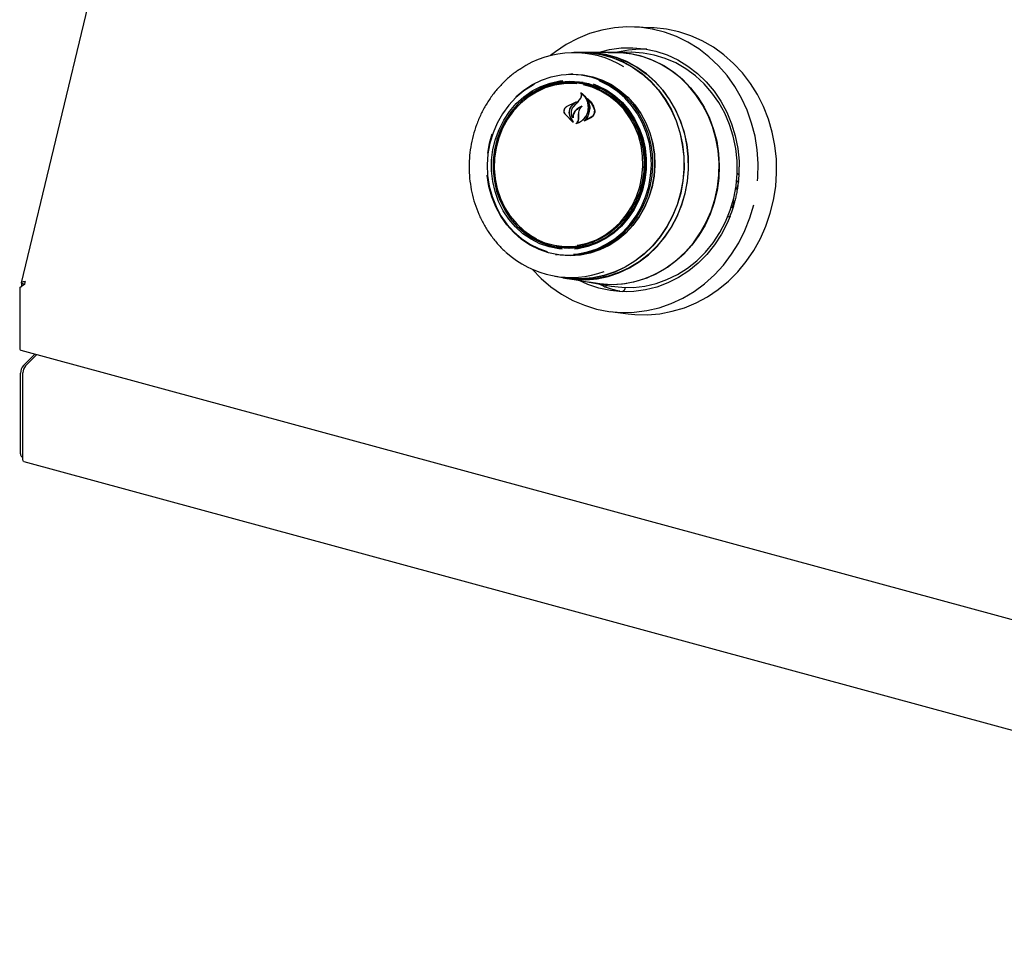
# Model space of a CAD drawing. Header units: inches. Extents: x 35 to 165, y 14 to 119.
# Tile 29 of 39: x 125 to 133, y 88 to 95. Entities that reach past the tile are written whole.
import ezdxf

# ---------------------------------------------------------------- set-up
doc = ezdxf.new("R2010")
doc.units = ezdxf.units.IN
doc.header["$LTSCALE"] = 12
doc.header["$MEASUREMENT"] = 0

msp = doc.modelspace()

# ---------------------------------------------------------------- linework, layer by layer
at = {"color": 7, "linetype": 'Continuous', "lineweight": 25}
for p, q in [((125.9682, 97.4722), (124.9363, 93.182)), ((129.9608, 95.2137), (129.8188, 95.2195)), ((129.3997, 95.0155), (129.3371, 95.0154)), ((129.4325, 95.0173), (129.3997, 95.0172)), ((129.6597, 95.0161), (129.4322, 95.0156)), ((129.7925, 95.018), (129.6599, 95.0177)), ((129.3278, 94.8429), (129.3131, 94.8429)), ((129.3229, 94.7762), (129.3059, 94.7762)), ((129.3708, 94.6249), (129.3914, 94.6517)), ((129.3718, 94.6257), (129.3928, 94.6522)), ((129.3986, 94.6907), (129.3953, 94.691)), ((129.2793, 94.586), (129.3441, 94.6186)), ((129.2798, 94.5872), (129.3564, 94.623)), ((129.3446, 94.6173), (129.3175, 94.5925)), ((129.3367, 94.5872), (129.3708, 94.6249)), ((129.3461, 94.6185), (129.3443, 94.6186)), ((129.4523, 94.6426), (129.4496, 94.6428)), ((129.3298, 94.4626), (129.2666, 94.5249)), ((129.3257, 94.4673), (129.2674, 94.5258)), ((129.3059, 94.5061), (129.3267, 94.4684)), ((129.3071, 94.5069), (129.3308, 94.4636)), ((129.3292, 94.5013), (129.3293, 94.5013)), ((129.3746, 94.487), (129.3749, 94.5163)), ((129.3749, 94.5163), (129.3759, 94.5406)), ((129.376, 94.5165), (129.3766, 94.5406)), ((129.376, 94.487), (129.376, 94.5165)), ((129.4778, 94.4995), (129.419, 94.4685)), ((129.4763, 94.5007), (129.425, 94.4721)), ((129.4247, 94.4721), (129.4247, 94.4721)), ((128.6658, 94.2948), (128.6873, 94.3684)), ((128.6509, 94.2152), (128.6658, 94.2948)), ((130.6332, 93.99), (130.6516, 93.9885)), ((130.6516, 93.9885), (130.6336, 93.9934)), ((130.6403, 93.9412), (130.6516, 93.9885)), ((130.6254, 93.9309), (130.6295, 93.9298)), ((130.6267, 93.939), (130.6282, 93.9318)), ((130.6319, 93.931), (130.6403, 93.9412)), ((130.6013, 93.7794), (130.6127, 93.8266)), ((130.6081, 93.8394), (130.6063, 93.8399)), ((130.6127, 93.8266), (130.6093, 93.8379)), ((130.6234, 93.853), (130.619, 93.8352)), ((130.5805, 93.7103), (130.5614, 93.7053)), ((130.6013, 93.7794), (130.5891, 93.7804)), ((129.1962, 93.4753), (129.2129, 93.4724)), ((129.1921, 93.4084), (129.2065, 93.4059)), ((129.3556, 93.4555), (129.3493, 93.4619)), ((124.9631, 93.1701), (124.924, 93.1428)), ((124.9376, 93.1562), (124.9632, 93.174)), ((124.9581, 93.1704), (124.9386, 93.1757)), ((124.9386, 93.1757), (124.9386, 93.1568)), ((129.1868, 93.2343), (129.2485, 93.2237)), ((129.2482, 93.222), (129.2805, 93.2164)), ((129.2805, 93.2181), (129.5048, 93.1795)), ((129.5047, 93.1779), (129.6354, 93.1554)), ((129.5718, 93.1563), (129.5233, 93.1766)), ((124.924, 93.1428), (124.9376, 93.1562)), ((124.924, 93.1428), (124.924, 92.6663)), ((129.5718, 93.1563), (129.5715, 93.1563)), ((129.7266, 93.1142), (129.7271, 93.1141)), ((129.7554, 93.1099), (129.7271, 93.1141)), ((129.7458, 93.1444), (129.7437, 93.1357)), ((129.6275, 92.9523), (129.7685, 92.9343)), ((124.933, 92.6438), (139.1943, 88.7679)), ((124.9528, 92.5232), (125.0452, 92.6133)), ((125.0601, 92.6093), (124.9695, 92.5208)), ((124.931, 91.8188), (124.931, 92.4617)), ((124.9492, 91.7733), (124.9492, 92.4637)), ((124.9406, 91.7949), (124.9492, 91.7926)), ((124.9553, 91.758), (139.1661, 87.8958))]:
    msp.add_line(p, q, dxfattribs=at)
at = {"color": 7, "linetype": 'Continuous', "lineweight": 25, "flags": 128}
for points in [[(130.8009, 93.9949), (130.8028, 94.0211), (130.8049, 94.1311), (130.7973, 94.2406), (130.78, 94.3486), (130.7532, 94.4541), (130.7172, 94.5562), (130.6723, 94.6538), (130.6189, 94.7461), (130.5575, 94.8322), (130.4887, 94.9113), (130.4132, 94.9827), (130.3316, 95.0457), (130.2447, 95.0996), (130.1533, 95.1441), (130.0582, 95.1787), (129.9604, 95.203), (129.8608, 95.2169), (129.7603, 95.2201), (129.6598, 95.2128), (129.5603, 95.1949), (129.4627, 95.1666), (129.3679, 95.1282), (129.2767, 95.08), (129.1902, 95.0225), (129.1501, 94.9914)], [(129.7685, 92.9343), (129.8216, 92.929), (129.9216, 92.9271), (130.0215, 92.9356), (130.1203, 92.9545), (130.2171, 92.9836), (130.3111, 93.0226), (130.4014, 93.0712), (130.4872, 93.129), (130.5677, 93.1953), (130.6421, 93.2696), (130.7098, 93.3512), (130.7701, 93.4395), (130.8225, 93.5334), (130.8666, 93.6323), (130.9019, 93.7352), (130.9281, 93.8411), (130.9449, 93.9492), (130.9523, 94.0583), (130.9501, 94.1676), (130.9383, 94.276), (130.9171, 94.3825), (130.8867, 94.4861), (130.8473, 94.586), (130.7993, 94.6811), (130.7432, 94.7707), (130.6794, 94.8538), (130.6085, 94.9299), (130.5312, 94.998), (130.4482, 95.0577), (130.3603, 95.1084), (130.2682, 95.1496), (130.1727, 95.1809), (130.0749, 95.2021), (129.9755, 95.213), (129.9608, 95.2137)], [(129.5265, 95.0158), (129.5303, 95.017), (129.6214, 95.0401), (129.714, 95.0526), (129.8072, 95.0545), (129.8999, 95.0458), (129.9911, 95.0265), (130.0798, 94.9969), (130.1651, 94.9573), (130.2459, 94.9081), (130.3215, 94.8498), (130.391, 94.7831), (130.4536, 94.7087), (130.5087, 94.6275), (130.5556, 94.5403), (130.5938, 94.4481), (130.6229, 94.3519), (130.6426, 94.2528), (130.6527, 94.1517), (130.6541, 94.1055)], [(129.3487, 95.0154), (129.3781, 95.0169), (129.4675, 95.0143), (129.556, 95.0012), (129.6425, 94.9777), (129.7261, 94.944), (129.8057, 94.9006), (129.8804, 94.8481), (129.9493, 94.7869), (130.0117, 94.7178), (130.0668, 94.6416), (130.1139, 94.5593), (130.1525, 94.4717), (130.1822, 94.3799), (130.2026, 94.2851), (130.2134, 94.1882), (130.2145, 94.0905), (130.206, 93.993), (130.1879, 93.8969), (130.1604, 93.8034), (130.1239, 93.7136), (130.0787, 93.6284), (130.0255, 93.549), (129.9648, 93.4761), (129.8973, 93.4108), (129.8239, 93.3536), (129.7454, 93.3054), (129.6627, 93.2667), (129.5768, 93.2379), (129.4886, 93.2194), (129.3994, 93.2114), (129.3099, 93.214), (129.2214, 93.2271), (129.1983, 93.2323)], [(129.3997, 95.0155), (129.4674, 95.0126), (129.5557, 94.9995), (129.6421, 94.976), (129.7254, 94.9424), (129.8049, 94.8991), (129.8795, 94.8467), (129.9483, 94.7856), (130.0105, 94.7166), (130.0655, 94.6406), (130.1125, 94.5584), (130.1511, 94.471), (130.1807, 94.3794), (130.201, 94.2848), (130.2118, 94.1881), (130.213, 94.0905), (130.2044, 93.9932), (130.1864, 93.8974), (130.1589, 93.804), (130.1225, 93.7143), (130.0774, 93.6294), (130.0243, 93.55), (129.9637, 93.4773), (129.8964, 93.4121), (129.8231, 93.3551), (129.7447, 93.307), (129.6622, 93.2683), (129.5764, 93.2396), (129.4885, 93.2211), (129.3993, 93.2131), (129.3101, 93.2157), (129.2485, 93.2237)], [(130.2231, 93.8935), (130.2413, 93.9898), (130.2498, 94.0876), (130.2487, 94.1857), (130.2378, 94.2829), (130.2174, 94.378), (130.1877, 94.4701), (130.1489, 94.5579), (130.1017, 94.6405), (130.0464, 94.7169), (129.9838, 94.7862), (129.9147, 94.8476), (129.8397, 94.9003), (129.7599, 94.9439), (129.6761, 94.9776), (129.5893, 95.0012), (129.5005, 95.0143), (129.4325, 95.0173)], [(129.6096, 95.016), (129.6191, 95.0166), (129.7093, 95.0162), (129.7987, 95.0055), (129.8865, 94.9843), (129.9716, 94.9531), (130.053, 94.9121), (130.1298, 94.8618), (130.2012, 94.8028), (130.2663, 94.7357), (130.3244, 94.6613), (130.3749, 94.5805), (130.4171, 94.4942), (130.4506, 94.4033), (130.4751, 94.3089), (130.4901, 94.212), (130.4957, 94.1138), (130.4916, 94.0153), (130.478, 93.9177), (130.455, 93.8221), (130.4229, 93.7296), (130.382, 93.6411), (130.3328, 93.5578), (130.2758, 93.4805), (130.2117, 93.4101), (130.1413, 93.3475), (130.0652, 93.2933), (129.9845, 93.2482), (129.8999, 93.2126), (129.8125, 93.187), (129.7232, 93.1716), (129.6331, 93.1667), (129.5432, 93.1723), (129.4553, 93.188)], [(129.4744, 95.0145), (129.5001, 95.0127), (129.5887, 94.9996), (129.6753, 94.976), (129.759, 94.9423), (129.8387, 94.8989), (129.9135, 94.8463), (129.9825, 94.785), (130.045, 94.7158), (130.1001, 94.6396), (130.1473, 94.5571), (130.186, 94.4694), (130.2157, 94.3776), (130.2361, 94.2826), (130.2469, 94.1856), (130.248, 94.0877), (130.2395, 93.9901), (130.2214, 93.8939)], [(129.5048, 93.1795), (129.5656, 93.1715), (129.6555, 93.1686), (129.7453, 93.1761), (129.8341, 93.194), (129.9207, 93.2221), (130.0043, 93.2601), (130.0838, 93.3074), (130.1584, 93.3637), (130.2272, 93.4282), (130.2894, 93.5002), (130.3444, 93.579), (130.3915, 93.6635), (130.4302, 93.753), (130.46, 93.8462), (130.4807, 93.9423), (130.4919, 94.04), (130.4935, 94.1384), (130.4856, 94.2362), (130.4682, 94.3324), (130.4415, 94.4258), (130.4058, 94.5155), (130.3616, 94.6004), (130.3092, 94.6795), (130.2494, 94.752), (130.1828, 94.817), (130.1101, 94.8738), (130.0322, 94.9217), (129.9499, 94.9603), (129.8642, 94.989)], [(130.6103, 93.8557), (130.6288, 93.9536), (130.6378, 94.053), (130.637, 94.1527), (130.6266, 94.2516), (130.6065, 94.3486), (130.5772, 94.4425), (130.5388, 94.5323), (130.4918, 94.6171), (130.4367, 94.6957), (130.3743, 94.7674), (130.3051, 94.8313), (130.23, 94.8867), (130.1497, 94.933), (130.0654, 94.9696), (129.9778, 94.9962), (129.8879, 95.0123), (129.7969, 95.018), (129.7925, 95.018)], [(128.8782, 94.6655), (128.9381, 94.7156), (129.007, 94.7606), (129.0802, 94.7963), (129.1568, 94.8221), (129.2354, 94.8377), (129.3151, 94.8429), (129.3946, 94.8375), (129.4728, 94.8217), (129.5486, 94.7957), (129.6207, 94.7598), (129.6883, 94.7146), (129.7503, 94.6608), (129.8057, 94.5991), (129.8539, 94.5304), (129.894, 94.4558), (129.9256, 94.3763), (129.9481, 94.2931), (129.9611, 94.2074), (129.9647, 94.1204), (129.9586, 94.0334), (129.9429, 93.9477), (129.9179, 93.8645), (129.884, 93.7851), (129.8417, 93.7106), (129.7915, 93.6421), (129.7342, 93.5805), (129.6706, 93.5269), (129.6017, 93.4819), (129.5284, 93.4462), (129.4519, 93.4204), (129.3732, 93.4048), (129.2936, 93.3997), (129.214, 93.405), (129.1358, 93.4208), (129.0601, 93.4469), (128.9879, 93.4827), (128.9204, 93.5279), (128.8584, 93.5817), (128.8029, 93.6434), (128.7548, 93.7121), (128.7146, 93.7867), (128.6831, 93.8662), (128.6606, 93.9494), (128.6475, 94.0352), (128.6472, 94.0388)], [(129.2957, 94.8426), (129.3304, 94.8435), (129.4101, 94.8381), (129.4885, 94.8223), (129.5645, 94.7962), (129.6368, 94.7602), (129.7046, 94.7149), (129.7667, 94.661), (129.8223, 94.5991), (129.8706, 94.5303), (129.9109, 94.4554), (129.9425, 94.3757), (129.965, 94.2923), (129.9782, 94.2063), (129.9817, 94.1191), (129.9756, 94.0319), (129.9599, 93.946), (129.9348, 93.8626), (129.9008, 93.7829), (129.8584, 93.7082), (129.808, 93.6395), (129.7506, 93.5778), (129.6868, 93.524), (129.6177, 93.4789), (129.5443, 93.4431), (129.4676, 93.4172), (129.3887, 93.4016), (129.3088, 93.3964), (129.2291, 93.4018), (129.1749, 93.4116)], [(129.3278, 94.8429), (129.3298, 94.8429), (129.4094, 94.8375), (129.4878, 94.8217), (129.5637, 94.7956), (129.636, 94.7597), (129.7037, 94.7144), (129.7657, 94.6605), (129.8213, 94.5987), (129.8695, 94.5299), (129.9097, 94.4552), (129.9413, 94.3755), (129.9639, 94.2922), (129.977, 94.2063), (129.9805, 94.1191), (129.9744, 94.032), (129.9587, 93.9462), (129.9337, 93.8629), (129.8997, 93.7833), (129.8573, 93.7087), (129.807, 93.64), (129.7496, 93.5784), (129.6859, 93.5246), (129.6169, 93.4795), (129.5435, 93.4438), (129.4668, 93.4179), (129.388, 93.4023), (129.3082, 93.3971), (129.2286, 93.4025), (129.2065, 93.4059)], [(129.0232, 94.7637), (129.0066, 94.7545), (128.9383, 94.71), (128.8754, 94.6569), (128.8187, 94.596), (128.7689, 94.5281), (128.727, 94.4543), (128.6934, 94.3757), (128.6687, 94.2934), (128.6532, 94.2085), (128.6472, 94.1224), (128.6506, 94.0363), (128.6636, 93.9514), (128.6859, 93.869), (128.7171, 93.7903), (128.7568, 93.7164), (128.8045, 93.6484), (128.8594, 93.5874), (128.9208, 93.5341), (128.9877, 93.4894), (129.0591, 93.4539), (129.1256, 93.4305)], [(129.2433, 93.4494), (129.2165, 93.4522), (129.1405, 93.4673), (129.0669, 93.4928), (128.997, 93.5282), (128.9319, 93.573), (128.8725, 93.6264), (128.8198, 93.6876), (128.7747, 93.7557), (128.7378, 93.8296), (128.7098, 93.908), (128.691, 93.9899), (128.6818, 94.0738), (128.6823, 94.1585), (128.6925, 94.2426), (128.7123, 94.3247), (128.7413, 94.4037), (128.7791, 94.4783), (128.825, 94.5472), (128.8785, 94.6094), (128.9385, 94.6639), (129.0042, 94.7099), (129.0745, 94.7466), (129.1484, 94.7734), (129.2246, 94.79), (129.2498, 94.7931)], [(129.4563, 94.7659), (129.3814, 94.7808), (129.3053, 94.7853), (129.2292, 94.7794), (129.1541, 94.7631), (129.0814, 94.7367), (129.0121, 94.7005), (128.9475, 94.6553), (128.8883, 94.6016), (128.8357, 94.5403), (128.7905, 94.4725), (128.7533, 94.3991), (128.7247, 94.3213), (128.7053, 94.2404), (128.6952, 94.1576), (128.6947, 94.0742), (128.7038, 93.9916), (128.7222, 93.9111), (128.7499, 93.8338), (128.7862, 93.7611), (128.8306, 93.6941), (128.8825, 93.6338), (128.9409, 93.5812), (129.0051, 93.5371), (129.0739, 93.5022), (129.1463, 93.4772), (129.2212, 93.4622), (129.2973, 93.4577), (129.3734, 93.4636), (129.4485, 93.4799), (129.5212, 93.5064), (129.5905, 93.5425), (129.6551, 93.5878), (129.7143, 93.6414), (129.7669, 93.7027), (129.8121, 93.7706), (129.8493, 93.8439), (129.8779, 93.9217), (129.8973, 94.0026), (129.9074, 94.0854), (129.9079, 94.1688), (129.8988, 94.2514), (129.8804, 94.332), (129.8527, 94.4092), (129.8164, 94.4819), (129.772, 94.549), (129.7201, 94.6093), (129.6617, 94.6618), (129.5975, 94.7059), (129.5287, 94.7408), (129.4563, 94.7659)], [(129.3618, 94.7664), (129.3335, 94.7688), (129.2575, 94.7676), (129.1822, 94.7559), (129.1087, 94.7338), (129.0383, 94.7016), (128.9721, 94.6599), (128.9111, 94.6094), (128.8565, 94.5508), (128.8091, 94.4853), (128.7696, 94.4138), (128.7388, 94.3374), (128.7171, 94.2576), (128.7048, 94.1755), (128.7023, 94.0925), (128.7095, 94.0101), (128.7262, 93.9294), (128.7524, 93.852), (128.7874, 93.7789), (128.8307, 93.7115), (128.8817, 93.6509), (128.9394, 93.598), (129.003, 93.5536), (129.0377, 93.5344)], [(129.4508, 94.757), (129.5236, 94.7316), (129.5927, 94.6963), (129.6569, 94.6515), (129.7153, 94.598), (129.7668, 94.5367), (129.8106, 94.4686), (129.846, 94.3948), (129.8724, 94.3165), (129.8894, 94.235), (129.8966, 94.1516), (129.8941, 94.0678), (129.8817, 93.9848), (129.8597, 93.9041), (129.8286, 93.827), (129.7887, 93.7547), (129.7407, 93.6885), (129.6855, 93.6293), (129.624, 93.5782), (129.557, 93.5361), (129.4859, 93.5036), (129.4116, 93.4812), (129.3355, 93.4694), (129.2587, 93.4682), (129.1826, 93.4778), (129.1084, 93.498), (129.0373, 93.5284), (128.9705, 93.5686), (128.9091, 93.6178), (128.8983, 93.6279)], [(129.3335, 93.4086), (129.3692, 93.4122), (129.447, 93.4277), (129.5228, 93.4532), (129.5953, 93.4885), (129.6635, 93.5331), (129.7265, 93.5862), (129.7832, 93.6471), (129.8329, 93.715), (129.8749, 93.7888), (129.9084, 93.8674), (129.9332, 93.9497), (129.9487, 94.0346), (129.9547, 94.1207), (129.9512, 94.2068), (129.9383, 94.2917), (129.916, 94.3741), (129.8848, 94.4528), (129.845, 94.5267), (129.7974, 94.5946), (129.7424, 94.6557), (129.6811, 94.709), (129.6142, 94.7537), (129.5427, 94.7892), (129.5358, 94.7921)], [(129.4903, 94.7655), (129.5289, 94.7508), (129.5988, 94.7154), (129.6639, 94.6706), (129.7233, 94.6172), (129.776, 94.556), (129.8211, 94.4879), (129.858, 94.414), (129.8861, 94.3356), (129.9048, 94.2537), (129.914, 94.1698), (129.9135, 94.0851), (129.9033, 94.0011), (129.8835, 93.9189), (129.8545, 93.8399), (129.8167, 93.7653), (129.7708, 93.6964), (129.7173, 93.6342), (129.6573, 93.5797), (129.5916, 93.5337), (129.5213, 93.497), (129.4474, 93.4702), (129.3712, 93.4536), (129.3434, 93.4502)], [(129.3634, 93.4802), (129.3695, 93.4811), (129.4441, 93.498), (129.5162, 93.5253), (129.5846, 93.5623), (129.6483, 93.6085), (129.7062, 93.6631), (129.7574, 93.7253), (129.8009, 93.794), (129.8361, 93.868), (129.8625, 93.9463), (129.8795, 94.0274), (129.8869, 94.1101), (129.8845, 94.193), (129.8725, 94.2747), (129.851, 94.3539), (129.8204, 94.4293), (129.7811, 94.4997), (129.7339, 94.5639), (129.6794, 94.6208), (129.6186, 94.6695), (129.5525, 94.7092), (129.4822, 94.7393), (129.4146, 94.7581)], [(130.6378, 94.0538), (130.6424, 94.0502), (130.6518, 94.0418)], [(129.2805, 93.2164), (129.3424, 93.2084), (129.4321, 93.2058), (129.5217, 93.2139), (129.6101, 93.2324), (129.6963, 93.2613), (129.7792, 93.3002), (129.858, 93.3485), (129.9317, 93.4058), (129.9993, 93.4714), (130.0602, 93.5444), (130.1136, 93.6241), (130.1589, 93.7096), (130.1956, 93.7997), (130.2231, 93.8935)], [(130.2214, 93.8939), (130.1938, 93.8003), (130.1573, 93.7103), (130.1121, 93.6251), (130.0588, 93.5455), (129.998, 93.4726), (129.9304, 93.4071), (129.8569, 93.3499), (129.7783, 93.3017), (129.6955, 93.2629), (129.6095, 93.2341), (129.5212, 93.2155), (129.4318, 93.2075), (129.3423, 93.2101), (129.3048, 93.2143)], [(130.6282, 93.9318), (130.6284, 93.931), (130.6287, 93.9304), (130.6291, 93.9299), (130.6296, 93.9297), (130.6302, 93.9297), (130.6307, 93.93), (130.6313, 93.9304), (130.6319, 93.931)], [(129.0064, 93.2892), (129.076, 93.2169), (129.1547, 93.1497), (129.2391, 93.0912), (129.3283, 93.0419), (129.4217, 93.0023), (129.5182, 92.9728), (129.617, 92.9537), (129.7172, 92.9451), (129.8178, 92.9472), (129.9179, 92.9598), (130.0166, 92.9829), (130.113, 93.0163), (130.206, 93.0597), (130.295, 93.1125), (130.3789, 93.1745), (130.4572, 93.2449), (130.5289, 93.3232), (130.5936, 93.4085), (130.6504, 93.5001), (130.699, 93.5972), (130.7389, 93.6988), (130.7697, 93.804)], [(129.6354, 93.1554), (129.7198, 93.1456), (129.8111, 93.1452), (129.902, 93.1555), (129.9915, 93.1763), (130.0787, 93.2073), (130.1625, 93.2482), (130.242, 93.2986), (130.3162, 93.3578), (130.3844, 93.4252), (130.4458, 93.5), (130.4996, 93.5815), (130.5453, 93.6685), (130.5823, 93.7603), (130.6103, 93.8557)], [(130.6093, 93.8379), (130.6091, 93.8386), (130.6087, 93.8391), (130.6082, 93.8394), (130.6077, 93.8394), (130.6072, 93.8393), (130.6066, 93.839), (130.606, 93.8384), (130.606, 93.8384)], [(130.582, 93.7126), (130.5587, 93.6574), (130.5124, 93.5683), (130.4579, 93.4848), (130.3958, 93.4079), (130.3268, 93.3383), (130.2517, 93.2769), (130.1711, 93.2244), (130.0862, 93.1812), (129.9977, 93.1479), (129.9066, 93.1249), (129.814, 93.1123), (129.7208, 93.1104), (129.6281, 93.1191), (129.5369, 93.1384), (129.4482, 93.168), (129.3735, 93.2021)], [(124.9553, 91.758), (124.9533, 91.7591), (124.9502, 91.7645), (124.9492, 91.7733)]]:
    msp.add_lwpolyline(points, dxfattribs=at)
at = {"color": 7, "linetype": 'Continuous', "lineweight": 25}
for centre, radius, start, end in [((129.8887, 94.2235), 0.8198, 87.9201, 104.33759), ((129.3367, 94.2517), 0.7632, 58.48358, 124.30634), ((129.6612, 94.2428), 0.7732, 74.78107, 90.11164), ((129.3072, 94.2087), 0.5668, 75.32025, 130.44015), ((129.3247, 94.2198), 0.5631, 81.1208, 113.40761), ((129.3219, 94.2159), 0.5603, 50.83575, 89.90175), ((135.8102, 88.6263), 8.8003, 137.02111, 137.3547), ((129.3074, 94.019), 0.5614, 236.89671, 269.28357), ((129.3056, 94.0261), 0.5614, 260.49101, 299.48017), ((129.3144, 93.9867), 0.7627, 227.22785, 290.34582), ((125.0574, 93.1691), 0.0943, 166.06902, 179.37593), ((129.8556, 93.9212), 0.818, 250.35998, 259.23099), ((124.9462, 92.6622), 0.0226, 169.35156, 234.37442), ((125.0268, 92.4622), 0.0959, 140.51294, 180.34344), ((125.0381, 92.4643), 0.089, 140.51294, 180.34344), ((124.9545, 91.8144), 0.0239, 169.35156, 234.37442)]:
    msp.add_arc(centre, radius, start, end, dxfattribs=at)
for points, knots in [([(128.9035, 94.8802), (128.8947, 94.8747), (128.8615, 94.8538), (128.8086, 94.8094), (128.7456, 94.7478), (128.689, 94.6791), (128.6389, 94.6047), (128.596, 94.5252), (128.5607, 94.4414), (128.5333, 94.3543), (128.5143, 94.2647), (128.5037, 94.1736), (128.5017, 94.0819), (128.5083, 93.9906), (128.5235, 93.9006), (128.5471, 93.8129), (128.5788, 93.7284), (128.6183, 93.6479), (128.6651, 93.5723), (128.7194, 93.503), (128.7626, 93.455), (128.7893, 93.4327), (128.7938, 93.4288)], [0, 0, 0, 0, 0.019359, 0.073068, 0.126816, 0.1806, 0.234417, 0.288263, 0.342132, 0.396021, 0.449926, 0.503842, 0.557767, 0.611695, 0.665624, 0.719548, 0.773463, 0.827365, 0.881247, 0.935103, 0.988928, 1, 1, 1, 1]), ([(129.3914, 94.6517), (129.3934, 94.6556), (129.3974, 94.6634), (129.3985, 94.6766), (129.3966, 94.6853), (129.3947, 94.6895), (129.3946, 94.6898)], [0, 0, 0, 0, 0.322031, 0.64419, 0.966616, 1, 1, 1, 1]), ([(129.3928, 94.6522), (129.3948, 94.656), (129.3988, 94.6635), (129.4001, 94.6763), (129.398, 94.6867), (129.3948, 94.6921), (129.3936, 94.6941)], [0, 0, 0, 0, 0.278319, 0.556603, 0.835284, 1, 1, 1, 1]), ([(129.3936, 94.6941), (129.3936, 94.6942), (129.3935, 94.6943), (129.3935, 94.6946), (129.3936, 94.6948), (129.3937, 94.6951), (129.3939, 94.6952), (129.3941, 94.6953), (129.3944, 94.6953), (129.3945, 94.6953), (129.3946, 94.6952), (129.3946, 94.6952)], [0, 0, 0, 0, 0.122958, 0.245848, 0.370364, 0.495902, 0.620786, 0.743612, 0.86394, 0.982468, 1, 1, 1, 1]), ([(129.3956, 94.6908), (129.3955, 94.6909), (129.3954, 94.691), (129.3952, 94.691), (129.3949, 94.6909), (129.3947, 94.6908), (129.3946, 94.6905), (129.3945, 94.6903), (129.3945, 94.6901), (129.3945, 94.6899), (129.3946, 94.6898)], [0, 0, 0, 0, 0.125682, 0.251371, 0.377027, 0.503505, 0.631368, 0.760594, 0.890567, 1, 1, 1, 1]), ([(129.3946, 94.6952), (129.4051, 94.6872), (129.4272, 94.6702), (129.448, 94.6307), (129.4539, 94.5975), (129.4535, 94.5794), (129.4534, 94.5771)], [0, 0, 0, 0, 0.296384, 0.623257, 0.953009, 1, 1, 1, 1]), ([(129.3956, 94.6908), (129.406, 94.682), (129.4274, 94.6636), (129.4472, 94.623), (129.4493, 94.5923), (129.4504, 94.5772)], [0, 0, 0, 0, 0.321882, 0.666054, 1, 1, 1, 1]), ([(129.4451, 94.6494), (129.4451, 94.6495), (129.445, 94.6496), (129.445, 94.6499), (129.4451, 94.6501), (129.4452, 94.6504), (129.4454, 94.6505), (129.4457, 94.6506), (129.4459, 94.6506), (129.4461, 94.6505), (129.4462, 94.6505), (129.4462, 94.6505)], [0, 0, 0, 0, 0.1174, 0.234738, 0.353577, 0.473635, 0.593524, 0.711905, 0.828134, 0.942556, 1, 1, 1, 1]), ([(129.4462, 94.6505), (129.4604, 94.6358), (129.4827, 94.6127), (129.4954, 94.5823), (129.5, 94.5713)], [0, 0, 0, 0, 0.635991, 1, 1, 1, 1]), ([(129.2666, 94.5249), (129.2644, 94.529), (129.2601, 94.5372), (129.2592, 94.552), (129.2626, 94.5665), (129.2698, 94.5789), (129.2767, 94.5846), (129.2798, 94.5872)], [0, 0, 0, 0, 0.206317, 0.412583, 0.61997, 0.827569, 1, 1, 1, 1]), ([(129.2674, 94.5258), (129.2653, 94.5298), (129.261, 94.5377), (129.2599, 94.5519), (129.263, 94.5659), (129.2697, 94.578), (129.2763, 94.5835), (129.2793, 94.586)], [0, 0, 0, 0, 0.205659, 0.411397, 0.617777, 0.824282, 1, 1, 1, 1]), ([(129.3175, 94.5925), (129.3122, 94.5849), (129.3055, 94.5751), (129.302, 94.5637), (129.3012, 94.5612)], [0, 0, 0, 0, 0.775744, 1, 1, 1, 1]), ([(129.3198, 94.5914), (129.3145, 94.5839), (129.3077, 94.5743), (129.3041, 94.5632), (129.3033, 94.5608)], [0, 0, 0, 0, 0.779129, 1, 1, 1, 1]), ([(129.3308, 94.4963), (129.3273, 94.5017), (129.3199, 94.513), (129.3159, 94.5348), (129.3188, 94.5579), (129.327, 94.5762), (129.3345, 94.5851), (129.337, 94.5881)], [0, 0, 0, 0, 0.199029, 0.425617, 0.654006, 0.8841, 1, 1, 1, 1]), ([(129.3287, 94.5016), (129.3257, 94.5071), (129.3193, 94.5189), (129.3168, 94.5406), (129.321, 94.5631), (129.3293, 94.5786), (129.3354, 94.5858), (129.3367, 94.5872)], [0, 0, 0, 0, 0.211272, 0.452056, 0.6939, 0.936584, 1, 1, 1, 1]), ([(129.3568, 94.6216), (129.3477, 94.616), (129.3341, 94.6076), (129.3234, 94.5955), (129.3198, 94.5914)], [0, 0, 0, 0, 0.666173, 1, 1, 1, 1]), ([(129.3446, 94.6173), (129.3446, 94.6173), (129.3448, 94.6174), (129.3449, 94.6177), (129.3449, 94.6179), (129.3449, 94.6182), (129.3448, 94.6184), (129.3446, 94.6185), (129.3444, 94.6186), (129.3442, 94.6186), (129.3441, 94.6186), (129.3441, 94.6186)], [0, 0, 0, 0, 0.1183292, 0.2366306, 0.3555782, 0.474929, 0.5940105, 0.7122661, 0.8295115, 0.9460126, 1, 1, 1, 1]), ([(129.4005, 94.5881), (129.389, 94.583), (129.3683, 94.5737), (129.3524, 94.5567), (129.3453, 94.5492)], [0, 0, 0, 0, 0.554435, 1, 1, 1, 1]), ([(129.3951, 94.5838), (129.3837, 94.5778), (129.3658, 94.5685), (129.352, 94.5535), (129.347, 94.5481)], [0, 0, 0, 0, 0.641489, 1, 1, 1, 1]), ([(129.3564, 94.623), (129.3565, 94.623), (129.3567, 94.6231), (129.3569, 94.623), (129.3571, 94.6229), (129.3572, 94.6227), (129.3572, 94.6224), (129.3572, 94.6222), (129.3571, 94.6219), (129.357, 94.6217), (129.3568, 94.6217), (129.3568, 94.6216)], [0, 0, 0, 0, 0.113231, 0.226474, 0.339585, 0.453555, 0.569121, 0.686353, 0.8046, 0.922734, 1, 1, 1, 1]), ([(129.3759, 94.5406), (129.3773, 94.5477), (129.38, 94.5618), (129.3889, 94.5755), (129.3948, 94.5816), (129.3958, 94.5826)], [0, 0, 0, 0, 0.456278, 0.912535, 1, 1, 1, 1]), ([(129.3766, 94.5406), (129.3778, 94.5475), (129.3803, 94.5613), (129.3901, 94.577), (129.3981, 94.5842), (129.401, 94.5869)], [0, 0, 0, 0, 0.387704, 0.775509, 1, 1, 1, 1]), ([(129.4005, 94.5881), (129.4005, 94.5882), (129.4007, 94.5882), (129.4009, 94.5882), (129.4011, 94.588), (129.4013, 94.5878), (129.4014, 94.5876), (129.4013, 94.5874), (129.4013, 94.5871), (129.4011, 94.5869), (129.4011, 94.5869), (129.401, 94.5869)], [0, 0, 0, 0, 0.119189, 0.238395, 0.35727, 0.476272, 0.595953, 0.716576, 0.837999, 0.959726, 1, 1, 1, 1]), ([(129.4504, 94.5772), (129.4489, 94.5623), (129.4468, 94.5421), (129.4387, 94.5234), (129.4365, 94.5185)], [0, 0, 0, 0, 0.736127, 1, 1, 1, 1]), ([(129.4534, 94.5771), (129.4516, 94.562), (129.4492, 94.5416), (129.4407, 94.5228), (129.4384, 94.5179)], [0, 0, 0, 0, 0.73988, 1, 1, 1, 1]), ([(129.4518, 94.5148), (129.4571, 94.5296), (129.4676, 94.5591), (129.4652, 94.6059), (129.4542, 94.6351), (129.4458, 94.6484), (129.4451, 94.6494)], [0, 0, 0, 0, 0.3243466, 0.6486972, 0.9725877, 1, 1, 1, 1]), ([(129.45, 94.6427), (129.4499, 94.6427), (129.4498, 94.6428), (129.4496, 94.6429), (129.4493, 94.6428), (129.4491, 94.6427), (129.4489, 94.6425), (129.4488, 94.6423), (129.4488, 94.642), (129.4488, 94.6418), (129.4489, 94.6417), (129.4489, 94.6417)], [0, 0, 0, 0, 0.116355, 0.232718, 0.349012, 0.465942, 0.584001, 0.703207, 0.823076, 0.942819, 1, 1, 1, 1]), ([(129.4524, 94.5142), (129.4574, 94.5291), (129.4674, 94.5588), (129.4652, 94.6043), (129.4541, 94.6298), (129.4489, 94.6417)], [0, 0, 0, 0, 0.348804, 0.697654, 1, 1, 1, 1]), ([(129.45, 94.6427), (129.4636, 94.6271), (129.4825, 94.6056), (129.4936, 94.5784), (129.4968, 94.5708)], [0, 0, 0, 0, 0.718758, 1, 1, 1, 1]), ([(129.3012, 94.5612), (129.2996, 94.5531), (129.2965, 94.5369), (129.3003, 94.518), (129.3047, 94.5085), (129.3059, 94.5061)], [0, 0, 0, 0, 0.427058, 0.854256, 1, 1, 1, 1]), ([(129.3033, 94.5608), (129.3016, 94.5528), (129.2983, 94.5369), (129.3019, 94.5184), (129.3061, 94.5092), (129.3071, 94.5069)], [0, 0, 0, 0, 0.429095, 0.858259, 1, 1, 1, 1]), ([(129.3287, 94.5016), (129.3288, 94.5015), (129.3289, 94.5014), (129.3291, 94.5013), (129.3293, 94.5013), (129.3296, 94.5013), (129.3298, 94.5015), (129.3299, 94.5017), (129.33, 94.5019), (129.33, 94.5021), (129.33, 94.5021)], [0, 0, 0, 0, 0.128671, 0.257359, 0.385695, 0.513899, 0.642393, 0.771469, 0.901171, 1, 1, 1, 1]), ([(129.3453, 94.5492), (129.3414, 94.5435), (129.3335, 94.5321), (129.3297, 94.5151), (129.3299, 94.5052), (129.33, 94.5021)], [0, 0, 0, 0, 0.407828, 0.815767, 1, 1, 1, 1]), ([(129.332, 94.497), (129.332, 94.4969), (129.332, 94.4968), (129.3319, 94.4965), (129.3318, 94.4963), (129.3315, 94.4961), (129.3313, 94.4961), (129.3311, 94.4961), (129.3309, 94.4962), (129.3308, 94.4963), (129.3308, 94.4963)], [0, 0, 0, 0, 0.130327, 0.260648, 0.391015, 0.52077, 0.649482, 0.777186, 0.904362, 1, 1, 1, 1]), ([(129.347, 94.5481), (129.3431, 94.5426), (129.3352, 94.5314), (129.3308, 94.513), (129.3316, 94.5017), (129.332, 94.497)], [0, 0, 0, 0, 0.368991, 0.737957, 1, 1, 1, 1]), ([(129.4384, 94.5179), (129.4312, 94.5058), (129.4166, 94.4817), (129.3852, 94.4578), (129.3626, 94.4507), (129.3527, 94.4476)], [0, 0, 0, 0, 0.359986, 0.720088, 1, 1, 1, 1]), ([(129.4365, 94.5185), (129.4295, 94.5066), (129.4155, 94.4828), (129.387, 94.4608), (129.3675, 94.4536), (129.3602, 94.4509)], [0, 0, 0, 0, 0.384901, 0.76993, 1, 1, 1, 1]), ([(129.4184, 94.4698), (129.4273, 94.4788), (129.4405, 94.4922), (129.449, 94.5092), (129.4518, 94.5148)], [0, 0, 0, 0, 0.6702657, 1, 1, 1, 1]), ([(129.4243, 94.4734), (129.4327, 94.483), (129.4436, 94.4956), (129.4507, 94.5107), (129.4524, 94.5142)], [0, 0, 0, 0, 0.76638, 1, 1, 1, 1]), ([(129.4968, 94.5708), (129.4984, 94.5646), (129.5017, 94.5523), (129.4988, 94.5325), (129.4906, 94.5141), (129.4811, 94.5052), (129.4763, 94.5007)], [0, 0, 0, 0, 0.249256, 0.498559, 0.748955, 1, 1, 1, 1]), ([(129.5, 94.5713), (129.5016, 94.5649), (129.5048, 94.5522), (129.5015, 94.5319), (129.4928, 94.5131), (129.4828, 94.504), (129.4778, 94.4995)], [0, 0, 0, 0, 0.249695, 0.499307, 0.750821, 1, 1, 1, 1]), ([(129.3308, 94.4636), (129.3309, 94.4636), (129.3309, 94.4634), (129.3309, 94.4632), (129.3309, 94.4629), (129.3307, 94.4627), (129.3305, 94.4625), (129.3303, 94.4625), (129.3301, 94.4625), (129.3299, 94.4625), (129.3298, 94.4626)], [0, 0, 0, 0, 0.125303, 0.250585, 0.376363, 0.502348, 0.627958, 0.752778, 0.876747, 1, 1, 1, 1]), ([(129.3527, 94.4476), (129.3527, 94.4476), (129.3525, 94.4476), (129.3523, 94.4477), (129.3521, 94.4478), (129.352, 94.448), (129.3519, 94.4483), (129.352, 94.4485), (129.3521, 94.4488), (129.3522, 94.4489), (129.3523, 94.449), (129.3523, 94.449)], [0, 0, 0, 0, 0.11853, 0.237069, 0.355476, 0.47419, 0.593593, 0.71377, 0.83447, 0.955209, 1, 1, 1, 1]), ([(129.3523, 94.449), (129.3548, 94.4508), (129.3613, 94.4553), (129.3692, 94.4658), (129.3736, 94.4774), (129.3743, 94.4846), (129.3746, 94.487)], [0, 0, 0, 0, 0.205998, 0.524653, 0.8451, 1, 1, 1, 1]), ([(129.3596, 94.4522), (129.3623, 94.4549), (129.3684, 94.4612), (129.3744, 94.4735), (129.3755, 94.4827), (129.376, 94.487)], [0, 0, 0, 0, 0.292797, 0.676008, 1, 1, 1, 1]), ([(129.419, 94.4685), (129.4189, 94.4685), (129.4188, 94.4685), (129.4185, 94.4685), (129.4183, 94.4686), (129.4182, 94.4688), (129.4181, 94.4691), (129.4181, 94.4693), (129.4182, 94.4696), (129.4184, 94.4697), (129.4184, 94.4698)], [0, 0, 0, 0, 0.122784, 0.245592, 0.367887, 0.490065, 0.612785, 0.736474, 0.861145, 1, 1, 1, 1]), ([(129.4243, 94.4734), (129.4242, 94.4733), (129.4241, 94.4732), (129.4241, 94.4729), (129.424, 94.4727), (129.4241, 94.4724), (129.4243, 94.4722), (129.4245, 94.4721), (129.4247, 94.4721), (129.4249, 94.4721), (129.425, 94.4721)], [0, 0, 0, 0, 0.12555, 0.251096, 0.376667, 0.501883, 0.626495, 0.750523, 0.874242, 1, 1, 1, 1]), ([(130.6519, 94.1057), (130.652, 94.088), (130.652, 94.0554), (130.6496, 94.0228), (130.6485, 94.0078)], [0, 0, 0, 0, 0.54063, 1, 1, 1, 1]), ([(130.6485, 94.0078), (130.6448, 93.9755), (130.6397, 93.9301), (130.63, 93.8787), (130.625, 93.8594), (130.6234, 93.853)], [0, 0, 0, 0, 0.620407, 0.8723, 1, 1, 1, 1]), ([(130.619, 93.8352), (130.6168, 93.8264), (130.6094, 93.7955), (130.5963, 93.7544), (130.5837, 93.723), (130.5795, 93.7125)], [0, 0, 0, 0, 0.210193, 0.736807, 1, 1, 1, 1]), ([(129.5718, 93.1563), (129.5728, 93.1566), (129.5746, 93.1571), (129.5775, 93.1604), (129.5791, 93.1637), (129.5798, 93.165)], [0, 0, 0, 0, 0.379946, 0.759816, 1, 1, 1, 1]), ([(129.595, 93.1624), (129.5943, 93.1595), (129.5929, 93.1544), (129.5909, 93.1502), (129.59, 93.1483)], [0, 0, 0, 0, 0.553699, 1, 1, 1, 1]), ([(129.5807, 93.1508), (129.5789, 93.1515), (129.5755, 93.1528), (129.5719, 93.1545), (129.5702, 93.1557), (129.5704, 93.1563), (129.5712, 93.1563), (129.5715, 93.1563)], [0, 0, 0, 0, 0.228142, 0.456281, 0.684401, 0.911939, 1, 1, 1, 1]), ([(129.7437, 93.1357), (129.743, 93.1331), (129.7415, 93.128), (129.7379, 93.1214), (129.7338, 93.1166), (129.73, 93.1142), (129.7279, 93.1141), (129.7271, 93.1141)], [0, 0, 0, 0, 0.216746, 0.433452, 0.651036, 0.868855, 1, 1, 1, 1])]:
    msp.add_open_spline(points, degree=3, knots=knots, dxfattribs=at)
msp.add_open_spline([(124.9659, 93.1918), (124.9605, 93.1911), (124.9498, 93.1896), (124.9395, 93.1865), (124.9348, 93.1821), (124.9373, 93.1778), (124.9386, 93.1757)], degree=3, dxfattribs=at)

doc.saveas('drawing.dxf')
